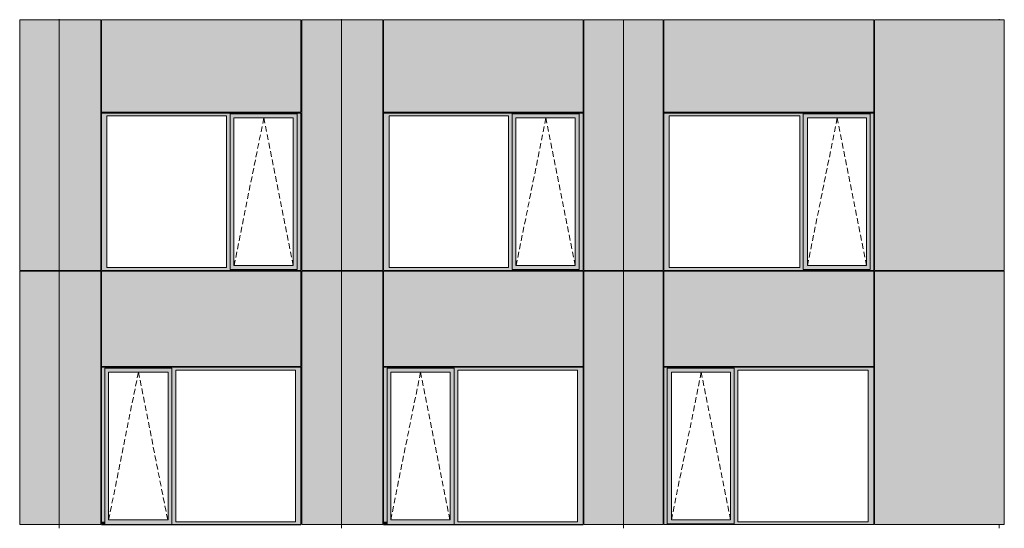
# Model space of a CAD drawing. Header units: millimetres. Extents: x 374857 to 755273, y -2664 to 302042.
# Tile 25 of 48: x 414521 to 426737, y 39254 to 45556. Entities that reach past the tile are written whole.
import ezdxf

# ---------------------------------------------------------------- set-up
doc = ezdxf.new("R2010")
doc.units = ezdxf.units.MM
doc.header["$MEASUREMENT"] = 0
doc.linetypes.add('OO_EOIAAY', pattern=[105.833361, 70.555568, -35.277793])
for name, color, linetype, lineweight in [('0_Ном._пера__1', 7, 'Continuous', 0), ('0_Ном._пера__120', 7, 'Continuous', 0), ('_0 фасадные панели-1_Ном._пера__1', 7, 'Continuous', 0), ('АР-Стены_внешние_.АР_Ном._пера__1', 7, 'Continuous', 0)]:
    doc.layers.add(name, color=color, linetype=linetype, lineweight=lineweight)
doc.layers.add('АР-Стены_внешние_.АР_Ном._пера__214', color=7, linetype='Continuous', lineweight=0, true_color=0xe2eaf1)

msp = doc.modelspace()

# ---------------------------------------------------------------- hatches: boundary and pattern name
at = {"layer": '0_Ном._пера__1', "linetype": 'Continuous', "lineweight": 0, "true_color": 0x000000}
for points in [[(415535.376, 44363.676), (415602.85, 44363.676), (417086.237, 44363.676), (417130.729, 44363.676), (417130.729, 44388.676), (417962.461, 44388.676), (417962.461, 44363.676), (418010.697, 44363.676), (418010.697, 44398.676), (415535.376, 44398.676)], [(415602.851, 42483.676), (415602.851, 44363.676), (415535.376, 44363.676), (415535.376, 42483.676)], [(417130.729, 44363.676), (417086.237, 44363.676), (417086.237, 42483.676), (417130.729, 42483.676)], [(417130.729, 44388.676), (417130.729, 44338.676), (417176.423, 44338.676), (417913.025, 44338.676), (417962.461, 44338.676), (417962.461, 44388.676)], [(417962.461, 42483.676), (418010.697, 42483.676), (418010.697, 44363.676), (417962.461, 44363.676)], [(419035.362, 44363.676), (419102.836, 44363.676), (420586.222, 44363.676), (420630.715, 44363.676), (420630.715, 44388.676), (421462.447, 44388.676), (421462.447, 44363.676), (421510.683, 44363.676), (421510.683, 44398.676), (419035.362, 44398.676)], [(419102.836, 42483.676), (419102.836, 44363.676), (419035.362, 44363.676), (419035.362, 42483.676)], [(420630.715, 44363.676), (420586.222, 44363.676), (420586.222, 42483.676), (420630.715, 42483.676)], [(420630.715, 44388.676), (420630.715, 44338.676), (420676.408, 44338.676), (421413.01, 44338.676), (421462.447, 44338.676), (421462.447, 44388.676)], [(421462.447, 42483.676), (421510.683, 42483.676), (421510.683, 44363.676), (421462.447, 44363.676)], [(425117.806, 44398.676), (422513.953, 44398.676), (422513.953, 44363.676), (422579.526, 44363.676), (424197.831, 44363.676), (424242.108, 44363.676), (424242.108, 44388.676), (425073.529, 44388.676), (425073.529, 44363.676), (425117.806, 44363.676)], [(422579.526, 42483.676), (422579.526, 44363.676), (422513.953, 44363.676), (422513.953, 42483.676)], [(424242.108, 44363.676), (424197.831, 44363.676), (424197.831, 42483.676), (424242.108, 42483.676)], [(424242.108, 44388.676), (424242.108, 44338.676), (424295.768, 44338.676), (425028.797, 44338.676), (425073.529, 44338.676), (425073.529, 44388.676)], [(425073.529, 42483.676), (425117.806, 42483.676), (425117.806, 44363.676), (425073.529, 44363.676)], [(417130.729, 44338.676), (417130.729, 42508.676), (417176.423, 42508.676), (417176.423, 44338.676)], [(417962.461, 44338.676), (417913.773, 44338.676), (417913.773, 42508.676), (417962.461, 42508.676)], [(420630.715, 44338.676), (420630.715, 42508.676), (420676.408, 42508.676), (420676.408, 44338.676)], [(421462.447, 44338.676), (421413.759, 44338.676), (421413.759, 42508.676), (421462.447, 42508.676)], [(424242.108, 44338.676), (424242.108, 42508.676), (424294.875, 42508.676), (424294.875, 44338.676)], [(425028.797, 44338.676), (425028.797, 42508.676), (425073.529, 42508.676), (425073.529, 44338.676)], [(415602.85, 42483.676), (415535.376, 42483.676), (415535.376, 42448.676), (418010.697, 42448.676), (418010.697, 42483.676), (417962.461, 42483.676), (417962.461, 42458.676), (417130.729, 42458.676), (417130.729, 42483.676), (417086.237, 42483.676)], [(417130.729, 42508.676), (417130.729, 42458.676), (417962.461, 42458.676), (417962.461, 42508.676), (417913.025, 42508.676), (417176.423, 42508.676)], [(419102.836, 42483.676), (419035.362, 42483.676), (419035.362, 42448.676), (421510.683, 42448.676), (421510.683, 42483.676), (421462.447, 42483.676), (421462.447, 42458.676), (420630.715, 42458.676), (420630.715, 42483.676), (420586.222, 42483.676)], [(420630.715, 42508.676), (420630.715, 42458.676), (421462.447, 42458.676), (421462.447, 42508.676), (421413.01, 42508.676), (420676.408, 42508.676)], [(422513.953, 42483.676), (422513.953, 42448.676), (425117.806, 42448.676), (425117.806, 42483.676), (425073.529, 42483.676), (425073.529, 42458.676), (424242.108, 42458.676), (424242.108, 42483.676), (424197.831, 42483.676), (422579.526, 42483.676)], [(424242.108, 42508.676), (424242.108, 42458.676), (425073.529, 42458.676), (425073.529, 42508.676), (425028.797, 42508.676), (424295.768, 42508.676)], [(418010.697, 41248.676), (415535.376, 41248.676), (415535.376, 41213.676), (415578.132, 41213.676), (415578.132, 41238.676), (416409.864, 41238.676), (416409.864, 41213.676), (416458.1, 41213.676), (417941.486, 41213.676), (418010.697, 41213.676)], [(415578.132, 39333.676), (415578.132, 41213.676), (415535.376, 41213.676), (415535.376, 39333.676)], [(415578.132, 41238.676), (415578.132, 41188.676), (415623.826, 41188.676), (416360.427, 41188.676), (416409.864, 41188.676), (416409.864, 41238.676)], [(415578.132, 41188.676), (415578.132, 39358.676), (415623.826, 39358.676), (415623.826, 41188.676)], [(416409.864, 41188.676), (416361.176, 41188.676), (416361.176, 39358.676), (416409.864, 39358.676)], [(416409.864, 41213.676), (416409.864, 39333.676), (416458.1, 39333.676), (416458.1, 41213.676)], [(417941.486, 39333.676), (418010.697, 39333.676), (418010.697, 41213.676), (417941.486, 41213.676)], [(421510.683, 41248.676), (419035.362, 41248.676), (419035.362, 41213.676), (419078.118, 41213.676), (419078.118, 41238.676), (419909.85, 41238.676), (419909.85, 41213.676), (419958.085, 41213.676), (421441.472, 41213.676), (421510.683, 41213.676)], [(419078.118, 39333.676), (419078.118, 41213.676), (419035.362, 41213.676), (419035.362, 39333.676)], [(419078.118, 41238.676), (419078.118, 41188.676), (419123.811, 41188.676), (419860.413, 41188.676), (419909.85, 41188.676), (419909.85, 41238.676)], [(419078.118, 41188.676), (419078.118, 39358.676), (419123.811, 39358.676), (419123.811, 41188.676)], [(419909.85, 41188.676), (419861.162, 41188.676), (419861.162, 39358.676), (419909.85, 39358.676)], [(419909.85, 41213.676), (419909.85, 39333.676), (419958.085, 39333.676), (419958.085, 41213.676)], [(421441.472, 39333.676), (421510.683, 39333.676), (421510.683, 41213.676), (421441.472, 41213.676)], [(422513.953, 41248.676), (422513.953, 41213.676), (422554.928, 41213.676), (422554.928, 41238.676), (423386.35, 41238.676), (423386.35, 41213.676), (423430.627, 41213.676), (425048.931, 41213.676), (425117.806, 41213.676), (425117.806, 41248.676)], [(422554.928, 39333.676), (422554.928, 41213.676), (422513.953, 41213.676), (422513.953, 39333.676)], [(422554.928, 41238.676), (422554.928, 41188.676), (422608.588, 41188.676), (423341.617, 41188.676), (423386.35, 41188.676), (423386.35, 41238.676)], [(422554.928, 41188.676), (422554.928, 39358.676), (422607.696, 39358.676), (422607.696, 41188.676)], [(423341.617, 39358.676), (423386.35, 39358.676), (423386.35, 41188.676), (423341.617, 41188.676)], [(423386.35, 41213.676), (423386.35, 39333.676), (423430.627, 39333.676), (423430.627, 41213.676)], [(425048.931, 39333.676), (425117.806, 39333.676), (425117.806, 41213.676), (425048.931, 41213.676)], [(415578.132, 39358.676), (415578.132, 39298.676), (416409.864, 39298.676), (416409.864, 39358.676), (416360.427, 39358.676), (415623.826, 39358.676)], [(419078.118, 39358.676), (419078.118, 39298.676), (419909.85, 39298.676), (419909.85, 39358.676), (419860.413, 39358.676), (419123.811, 39358.676)], [(422554.928, 39308.676), (423386.35, 39308.676), (423386.35, 39358.676), (423341.617, 39358.676), (422608.588, 39358.676), (422554.928, 39358.676)], [(415535.376, 39333.676), (415535.376, 39298.676), (415543.827, 39298.676), (415578.132, 39298.676), (415578.132, 39333.676)], [(416409.864, 39333.676), (416409.864, 39298.676), (418000.822, 39298.676), (418010.697, 39298.676), (418010.697, 39333.676), (417941.486, 39333.676), (416458.1, 39333.676)], [(419035.362, 39333.676), (419035.362, 39298.676), (419043.813, 39298.676), (419078.118, 39298.676), (419078.118, 39333.676)], [(419909.85, 39333.676), (419909.85, 39298.676), (421500.807, 39298.676), (421510.683, 39298.676), (421510.683, 39333.676), (421441.472, 39333.676), (419958.085, 39333.676)], [(422513.953, 39298.676), (425117.806, 39298.676), (425117.806, 39333.676), (425048.931, 39333.676), (423430.627, 39333.676), (423386.35, 39333.676), (423386.35, 39308.676), (422554.928, 39308.676), (422554.928, 39333.676), (422513.953, 39333.676)]]:
    msp.add_hatch(color=18, dxfattribs=at).paths.add_polyline_path(points)
at = {"layer": 'АР-Стены_внешние_.АР_Ном._пера__214', "linetype": 'Continuous', "lineweight": 0, "true_color": 0xe5e8eb}
for points in [[(414520.711, 45553.683), (414520.711, 42448.676), (415012.461, 42448.676), (415012.461, 45553.683)], [(415012.461, 45553.683), (415012.461, 42448.676), (415525.38, 42448.676), (415525.38, 45553.683)], [(415535.376, 44408.676), (418010.696, 44408.676), (418010.696, 45553.683), (415535.376, 45553.683)], [(418020.697, 45553.683), (418020.697, 42448.676), (418512.447, 42448.676), (418512.447, 45553.683)], [(418512.446, 42448.676), (418677.667, 42448.676), (418677.667, 45553.683), (418512.446, 45553.683)], [(418677.667, 45553.683), (418677.667, 42448.676), (419025.366, 42448.676), (419025.366, 45553.683)], [(419035.362, 44408.676), (421510.682, 44408.676), (421510.682, 45553.683), (419035.362, 45553.683)], [(421520.683, 45553.683), (421520.683, 42448.676), (422010.696, 42448.676), (422010.696, 45553.683)], [(422010.696, 45553.683), (422010.696, 42448.676), (422503.953, 42448.676), (422503.953, 45553.683)], [(422513.953, 44408.676), (425117.806, 44408.676), (425117.806, 45553.683), (422513.953, 45553.683)], [(426736.73, 42448.676), (426736.73, 45553.683), (425127.806, 45553.683), (425127.806, 42448.676)], [(414520.711, 42438.599), (414520.711, 39298.676), (415012.461, 39298.676), (415012.461, 42438.599)], [(415012.461, 42438.599), (415012.461, 39298.676), (415525.376, 39298.676), (415525.376, 42438.599)], [(418010.696, 42438.676), (415535.376, 42438.676), (415535.376, 41258.676), (418010.696, 41258.676)], [(418020.697, 42438.599), (418020.697, 39298.676), (418512.447, 39298.676), (418512.447, 42438.599)], [(418512.446, 42438.599), (418512.446, 39298.676), (419025.362, 39298.676), (419025.362, 42438.599)], [(421510.682, 42438.676), (419035.362, 42438.676), (419035.362, 41258.676), (421510.682, 41258.676)], [(421520.683, 42438.599), (421520.683, 39298.676), (422010.696, 39298.676), (422010.696, 42438.599)], [(422503.953, 42438.599), (422010.696, 42438.599), (422010.696, 39298.676), (422503.953, 39298.676)], [(425117.806, 42438.676), (422513.953, 42438.676), (422513.953, 41258.676), (425117.806, 41258.676)], [(426736.73, 39298.676), (426736.73, 42438.599), (425127.806, 42438.599), (425127.806, 39298.676)]]:
    msp.add_hatch(color=254, dxfattribs=at).paths.add_polyline_path(points)

# ---------------------------------------------------------------- linework, layer by layer
at = {"layer": '0_Ном._пера__120', "color": 7, "linetype": 'OO_EOIAAY', "lineweight": 0}
for p, q in [((417549.549, 44338.676), (417180.528, 42508.676)), ((417913.773, 42508.676), (417549.549, 44338.676)), ((421049.535, 44338.676), (420680.514, 42508.676)), ((421413.759, 42508.676), (421049.535, 44338.676)), ((424663.68, 44338.676), (424294.659, 42508.676)), ((425027.904, 42508.676), (424663.68, 44338.676)), ((415993.595, 41188.676), (415624.574, 39358.676)), ((416357.819, 39358.676), (415993.595, 41188.676)), ((419493.581, 41188.676), (419124.56, 39358.676)), ((419857.805, 39358.676), (419493.581, 41188.676)), ((422976.716, 41188.676), (422607.696, 39358.676)), ((423340.94, 39358.676), (422976.716, 41188.676))]:
    msp.add_line(p, q, dxfattribs=at)
at = {"layer": '_0 фасадные панели-1_Ном._пера__1', "color": 7, "linetype": 'Continuous', "lineweight": 0}
for p, q in [((415012.461, 45553.683), (414520.711, 45553.683)), ((414520.714, 42448.676), (414520.714, 45553.683)), ((415012.461, 45553.683), (414520.716, 45553.683)), ((415012.46, 42448.676), (415012.46, 45553.683)), ((415525.38, 45553.683), (415012.461, 45553.683)), ((415012.461, 45553.683), (415012.461, 42448.676)), ((415525.376, 45553.683), (415012.461, 45553.683)), ((415535.376, 44408.676), (415535.376, 45553.683)), ((418010.697, 45553.683), (415535.376, 45553.683)), ((418010.696, 45553.683), (415535.376, 45553.683)), ((418010.696, 44408.676), (418010.696, 45553.683)), ((418512.447, 45553.683), (418020.697, 45553.683)), ((418020.7, 42448.676), (418020.7, 45553.683)), ((418512.447, 45553.683), (418020.701, 45553.683)), ((418512.446, 42448.676), (418512.446, 45553.683)), ((419025.362, 45553.683), (418512.446, 45553.683)), ((419025.366, 45553.683), (418512.447, 45553.683)), ((418512.447, 45553.683), (418512.447, 42448.676)), ((419035.362, 44408.676), (419035.362, 45553.683)), ((421510.683, 45553.683), (419035.362, 45553.683)), ((421510.682, 45553.683), (419035.362, 45553.683)), ((421510.682, 44408.676), (421510.682, 45553.683)), ((422012.433, 45553.683), (421520.683, 45553.683)), ((421520.685, 42448.676), (421520.685, 45553.683)), ((422010.696, 45553.683), (421520.687, 45553.683)), ((422503.953, 45553.683), (422010.696, 45553.683)), ((422012.433, 45553.683), (422012.433, 42448.676)), ((422503.953, 45553.683), (422012.433, 45553.683)), ((422513.953, 45553.683), (422513.953, 44408.676)), ((425117.806, 45553.683), (422513.953, 45553.683)), ((422513.953, 45553.683), (425117.806, 45553.683)), ((425117.806, 44408.676), (425117.806, 45553.683)), ((426736.73, 45553.683), (425127.806, 45553.683)), ((425127.806, 44398.676), (425127.806, 45553.683)), ((426736.73, 45553.683), (425127.806, 45553.683)), ((426736.73, 42448.676), (426736.73, 45553.683)), ((425117.806, 42448.676), (425117.806, 44398.676)), ((425127.806, 42448.676), (425127.806, 44398.676)), ((415012.461, 42448.676), (414520.711, 42448.676)), ((415010.724, 42438.676), (414520.711, 42438.676)), ((415525.38, 42448.676), (415012.46, 42448.676)), ((415012.46, 39298.676), (415012.46, 42438.599)), ((415525.376, 42438.676), (415012.461, 42438.676)), ((415012.461, 42438.599), (415012.461, 39298.676)), ((418010.697, 42438.676), (415535.376, 42438.676)), ((415535.376, 41258.676), (415535.376, 42438.676)), ((418003.21, 42448.676), (418010.696, 42448.676)), ((418003.21, 42448.676), (418010.696, 42448.676)), ((418010.696, 41258.676), (418010.696, 42438.676)), ((418512.447, 42448.676), (418020.697, 42448.676)), ((418510.71, 42438.676), (418020.697, 42438.676)), ((419025.366, 42448.676), (418512.446, 42448.676)), ((419025.362, 42438.676), (418512.446, 42438.676)), ((418512.446, 39298.676), (418512.446, 42438.599)), ((418512.447, 42438.599), (418512.447, 39298.676)), ((421510.683, 42438.676), (419035.362, 42438.676)), ((419035.362, 41258.676), (419035.362, 42438.676)), ((421503.196, 42448.676), (421510.682, 42448.676)), ((421503.196, 42448.676), (421510.682, 42448.676)), ((421510.682, 41258.676), (421510.682, 42438.676)), ((422010.696, 42448.676), (421520.683, 42448.676)), ((422010.696, 42438.676), (421520.683, 42438.676)), ((422503.953, 42448.676), (422010.696, 42448.676)), ((422503.953, 42438.676), (422010.696, 42438.676)), ((422012.433, 42438.599), (422012.433, 39298.676)), ((422503.953, 41248.676), (422503.953, 42438.599)), ((425117.806, 42438.676), (422513.953, 42438.676)), ((422513.953, 41258.676), (422513.953, 42438.676)), ((425117.806, 41258.676), (425117.806, 42438.676)), ((426736.73, 42448.676), (425127.806, 42448.676)), ((426736.73, 42438.676), (425127.806, 42438.676)), ((425127.806, 41248.676), (425127.806, 42438.599)), ((426736.73, 39298.676), (426736.73, 42438.599)), ((425117.806, 39298.676), (425117.806, 41248.676)), ((425127.806, 39298.676), (425127.806, 41248.676)), ((415012.46, 39298.676), (414520.711, 39298.676)), ((415012.461, 39298.676), (414520.716, 39298.676)), ((415525.032, 39298.676), (415012.46, 39298.676)), ((415525.376, 39298.676), (415012.461, 39298.676)), ((418000.822, 39298.676), (415535.376, 39298.676)), ((418010.696, 39298.487), (415535.376, 39298.487)), ((418003.21, 39298.676), (418010.696, 39298.676)), ((418512.446, 39298.676), (418020.697, 39298.676)), ((418512.447, 39298.676), (418020.701, 39298.676)), ((418676.432, 39298.676), (418512.446, 39298.676)), ((419025.362, 39298.676), (418512.446, 39298.676)), ((419025.018, 39298.676), (418676.432, 39298.676)), ((421500.807, 39298.676), (419035.362, 39298.676)), ((421510.682, 39298.487), (419035.362, 39298.487)), ((421503.196, 39298.676), (421510.682, 39298.676)), ((422010.696, 39298.676), (421520.683, 39298.676)), ((422009.462, 39298.676), (421520.687, 39298.676)), ((422503.953, 39298.676), (422009.462, 39298.676)), ((422503.953, 39298.676), (422010.696, 39298.676)), ((425117.806, 39298.676), (422513.953, 39298.676)), ((426735.496, 39298.676), (425127.806, 39298.676)), ((426736.73, 39298.676), (425127.806, 39298.676))]:
    msp.add_line(p, q, dxfattribs=at)
at = {"layer": 'АР-Стены_внешние_.АР_Ном._пера__1', "color": 7, "linetype": 'Continuous', "lineweight": 0}
for p, q in [((415012.461, 45553.683), (415012.461, 45563.683)), ((415525.38, 42448.676), (415525.38, 45553.683)), ((418512.447, 45553.683), (418512.447, 45563.683)), ((419025.366, 42448.676), (419025.366, 45553.683)), ((422503.953, 42448.676), (422503.953, 45553.683)), ((426673.707, 45553.683), (426673.707, 45563.683)), ((415535.376, 44408.676), (418010.696, 44408.676)), ((415535.376, 44363.676), (415535.376, 44398.676)), ((415535.376, 44398.676), (418010.697, 44398.676)), ((415535.376, 42483.676), (415535.376, 44363.676)), ((415602.851, 44363.676), (415602.851, 42483.676)), ((417086.237, 44363.676), (415602.851, 44363.676)), ((417086.237, 42483.676), (417086.237, 44363.676)), ((417962.461, 44388.676), (417130.729, 44388.676)), ((417130.729, 44388.676), (417130.729, 44363.676)), ((417130.729, 44363.676), (417130.729, 42483.676)), ((417962.461, 44388.676), (417962.461, 44338.676)), ((418010.697, 44398.676), (418010.697, 44363.676)), ((418010.697, 44363.676), (418010.697, 42483.676)), ((419035.362, 44408.676), (421510.682, 44408.676)), ((419035.362, 44363.676), (419035.362, 44398.676)), ((419035.362, 44398.676), (421510.683, 44398.676)), ((419035.362, 42483.676), (419035.362, 44363.676)), ((419102.836, 44363.676), (419102.836, 42483.676)), ((420586.222, 44363.676), (419102.836, 44363.676)), ((420586.222, 42483.676), (420586.222, 44363.676)), ((421462.447, 44388.676), (420630.715, 44388.676)), ((420630.715, 44388.676), (420630.715, 44363.676)), ((420630.715, 44363.676), (420630.715, 42483.676)), ((421462.447, 44388.676), (421462.447, 44338.676)), ((421510.683, 44398.676), (421510.683, 44363.676)), ((421510.683, 44363.676), (421510.683, 42483.676)), ((422513.953, 44408.676), (425117.806, 44408.676)), ((422513.953, 42448.676), (422513.953, 44398.676)), ((422513.953, 44398.676), (425117.806, 44398.676)), ((422579.526, 44363.676), (422579.526, 42483.676)), ((424197.831, 44363.676), (422579.526, 44363.676)), ((424197.831, 42483.676), (424197.831, 44363.676)), ((424242.108, 44388.676), (424242.108, 42483.676)), ((425073.529, 44388.676), (424242.108, 44388.676)), ((424242.108, 44388.676), (424242.108, 44363.676)), ((425073.529, 44363.676), (425073.529, 44388.676)), ((425073.529, 44363.676), (425073.529, 42483.676)), ((417176.423, 44338.676), (417176.423, 42508.676)), ((417177.171, 44338.676), (417176.423, 44338.676)), ((417177.171, 44338.676), (417913.773, 44338.676)), ((417913.773, 44338.676), (417913.773, 42508.676)), ((417962.461, 44338.676), (417962.461, 42508.676)), ((420676.408, 44338.676), (420676.408, 42508.676)), ((420677.157, 44338.676), (420676.408, 44338.676)), ((420677.157, 44338.676), (421413.759, 44338.676)), ((421413.759, 44338.676), (421413.759, 42508.676)), ((421462.447, 44338.676), (421462.447, 42508.676)), ((424294.875, 42508.676), (424294.875, 44338.676)), ((424294.875, 44338.676), (425027.904, 44338.676)), ((425028.797, 44338.676), (425027.904, 44338.676)), ((425028.797, 42508.676), (425028.797, 44338.676)), ((414520.711, 39298.676), (414520.711, 42438.599)), ((415012.38, 42438.599), (415012.38, 42448.676)), ((415012.46, 42448.676), (415012.46, 42438.599)), ((415012.461, 42438.599), (415012.461, 42448.676)), ((415525.376, 42438.599), (415525.376, 39298.676)), ((415535.376, 42448.676), (415535.376, 42483.676)), ((418010.697, 42448.676), (415535.376, 42448.676)), ((418010.697, 42448.676), (415535.376, 42448.676)), ((415602.851, 42483.676), (417086.237, 42483.676)), ((417130.729, 42483.676), (417130.729, 42458.676)), ((417130.729, 42458.676), (417962.461, 42458.676)), ((417176.423, 42508.676), (417177.171, 42508.676)), ((417913.773, 42508.676), (417177.171, 42508.676)), ((417962.461, 42508.676), (417962.461, 42458.676)), ((418010.697, 42483.676), (418010.697, 42448.676)), ((418020.697, 39298.676), (418020.697, 42438.599)), ((418512.446, 42448.676), (418512.446, 42438.599)), ((418512.447, 42438.599), (418512.447, 42448.676)), ((419025.362, 42438.599), (419025.362, 39298.676)), ((419035.362, 42448.676), (419035.362, 42483.676)), ((421510.683, 42448.676), (419035.362, 42448.676)), ((421510.683, 42448.676), (419035.362, 42448.676)), ((419102.836, 42483.676), (420586.222, 42483.676)), ((420630.715, 42483.676), (420630.715, 42458.676)), ((420630.715, 42458.676), (421462.447, 42458.676)), ((420676.408, 42508.676), (420677.157, 42508.676)), ((421413.759, 42508.676), (420677.157, 42508.676)), ((421462.447, 42508.676), (421462.447, 42458.676)), ((421510.683, 42483.676), (421510.683, 42448.676)), ((421520.683, 39298.676), (421520.683, 42438.599)), ((422012.433, 42438.599), (422012.433, 42448.676)), ((425117.806, 42448.676), (422513.953, 42448.676)), ((425117.806, 42448.676), (422513.953, 42448.676)), ((422579.526, 42483.676), (424197.831, 42483.676)), ((424242.108, 42483.676), (424242.108, 42458.676)), ((424242.108, 42458.676), (425073.529, 42458.676)), ((425027.904, 42508.676), (424294.875, 42508.676)), ((425027.904, 42508.676), (425028.797, 42508.676)), ((425073.529, 42483.676), (425073.529, 42458.676)), ((426673.707, 42438.599), (426673.707, 42448.676)), ((418010.696, 41258.676), (415535.376, 41258.676)), ((418010.697, 41248.676), (415535.376, 41248.676)), ((415535.376, 41248.676), (415535.376, 41213.676)), ((415535.376, 41213.676), (415535.376, 39333.676)), ((415578.132, 41238.676), (416409.864, 41238.676)), ((415578.132, 41213.676), (415578.132, 41238.676)), ((415578.132, 41213.676), (415578.132, 39333.676)), ((415623.826, 39358.676), (415623.826, 41188.676)), ((415623.826, 41188.676), (415624.574, 41188.676)), ((416361.176, 41188.676), (415624.574, 41188.676)), ((416361.176, 39358.676), (416361.176, 41188.676)), ((416409.864, 41188.676), (416409.864, 41238.676)), ((416409.864, 39358.676), (416409.864, 41188.676)), ((416458.1, 39333.676), (416458.1, 41213.676)), ((416458.1, 41213.676), (417941.486, 41213.676)), ((417941.486, 41213.676), (417941.486, 39333.676)), ((418010.697, 41213.676), (418010.697, 41248.676)), ((418010.697, 39333.676), (418010.697, 41213.676)), ((421510.682, 41258.676), (419035.362, 41258.676)), ((421510.683, 41248.676), (419035.362, 41248.676)), ((419035.362, 41248.676), (419035.362, 41213.676)), ((419035.362, 41213.676), (419035.362, 39333.676)), ((419078.118, 41238.676), (419909.85, 41238.676)), ((419078.118, 41213.676), (419078.118, 41238.676)), ((419078.118, 41213.676), (419078.118, 39333.676)), ((419123.811, 39358.676), (419123.811, 41188.676)), ((419123.811, 41188.676), (419124.56, 41188.676)), ((419861.162, 41188.676), (419124.56, 41188.676)), ((419861.162, 39358.676), (419861.162, 41188.676)), ((419909.85, 41188.676), (419909.85, 41238.676)), ((419909.85, 39358.676), (419909.85, 41188.676)), ((419958.085, 39333.676), (419958.085, 41213.676)), ((419958.085, 41213.676), (421441.472, 41213.676)), ((421441.472, 41213.676), (421441.472, 39333.676)), ((421510.683, 41213.676), (421510.683, 41248.676)), ((421510.683, 39333.676), (421510.683, 41213.676)), ((422503.953, 41248.676), (422503.953, 39298.676)), ((425117.806, 41258.676), (422513.953, 41258.676)), ((425117.806, 41248.676), (422513.953, 41248.676)), ((422513.953, 41248.676), (422513.953, 39298.676)), ((422554.928, 41238.676), (422554.928, 39333.676)), ((422554.928, 41238.676), (423386.35, 41238.676)), ((422554.928, 41213.676), (422554.928, 41238.676)), ((423340.724, 41188.676), (422607.696, 41188.676)), ((422607.696, 41188.676), (422607.696, 39358.676)), ((423340.724, 41188.676), (423341.617, 41188.676)), ((423341.617, 41188.676), (423341.617, 39358.676)), ((423386.35, 41238.676), (423386.35, 41213.676)), ((423386.35, 41213.676), (423386.35, 39333.676)), ((423430.627, 39333.676), (423430.627, 41213.676)), ((423430.627, 41213.676), (425048.931, 41213.676)), ((425048.931, 41213.676), (425048.931, 39333.676)), ((425117.806, 41248.676), (425117.806, 41248.676)), ((415624.574, 39358.676), (415623.826, 39358.676)), ((415624.574, 39358.676), (416361.176, 39358.676)), ((416409.864, 39298.676), (416409.864, 39358.676)), ((419124.56, 39358.676), (419123.811, 39358.676)), ((419124.56, 39358.676), (419861.162, 39358.676)), ((419909.85, 39298.676), (419909.85, 39358.676)), ((422607.696, 39358.676), (423340.724, 39358.676)), ((423341.617, 39358.676), (423340.724, 39358.676)), ((415012.46, 39298.676), (415012.46, 39253.676)), ((415012.461, 39253.676), (415012.461, 39298.676)), ((415535.376, 39333.676), (415535.376, 39298.676)), ((415578.132, 39333.676), (415578.132, 39298.676)), ((417941.486, 39333.676), (416458.1, 39333.676)), ((417970.979, 39298.676), (418010.697, 39298.676)), ((418010.697, 39298.676), (418010.697, 39333.676)), ((418512.446, 39298.676), (418512.446, 39253.676)), ((418512.447, 39253.676), (418512.447, 39298.676)), ((418512.447, 39298.676), (418512.447, 39293.748)), ((419035.362, 39333.676), (419035.362, 39298.676)), ((419078.118, 39333.676), (419078.118, 39298.676)), ((421441.472, 39333.676), (419958.085, 39333.676)), ((421470.965, 39298.676), (421510.683, 39298.676)), ((421510.683, 39298.676), (421510.683, 39333.676)), ((422012.433, 39253.676), (422012.433, 39298.676)), ((422012.433, 39293.748), (422012.433, 39298.676)), ((422513.953, 39298.676), (425107.966, 39298.676)), ((422554.928, 39333.676), (422554.928, 39308.676)), ((423386.35, 39308.676), (422554.928, 39308.676)), ((423386.35, 39333.676), (423386.35, 39313.251)), ((423386.35, 39313.251), (423386.35, 39308.676)), ((425048.931, 39333.676), (423430.627, 39333.676)), ((425107.966, 39298.676), (425117.806, 39298.676)), ((426673.707, 39253.676), (426673.707, 39298.676))]:
    msp.add_line(p, q, dxfattribs=at)

doc.saveas('drawing.dxf')
